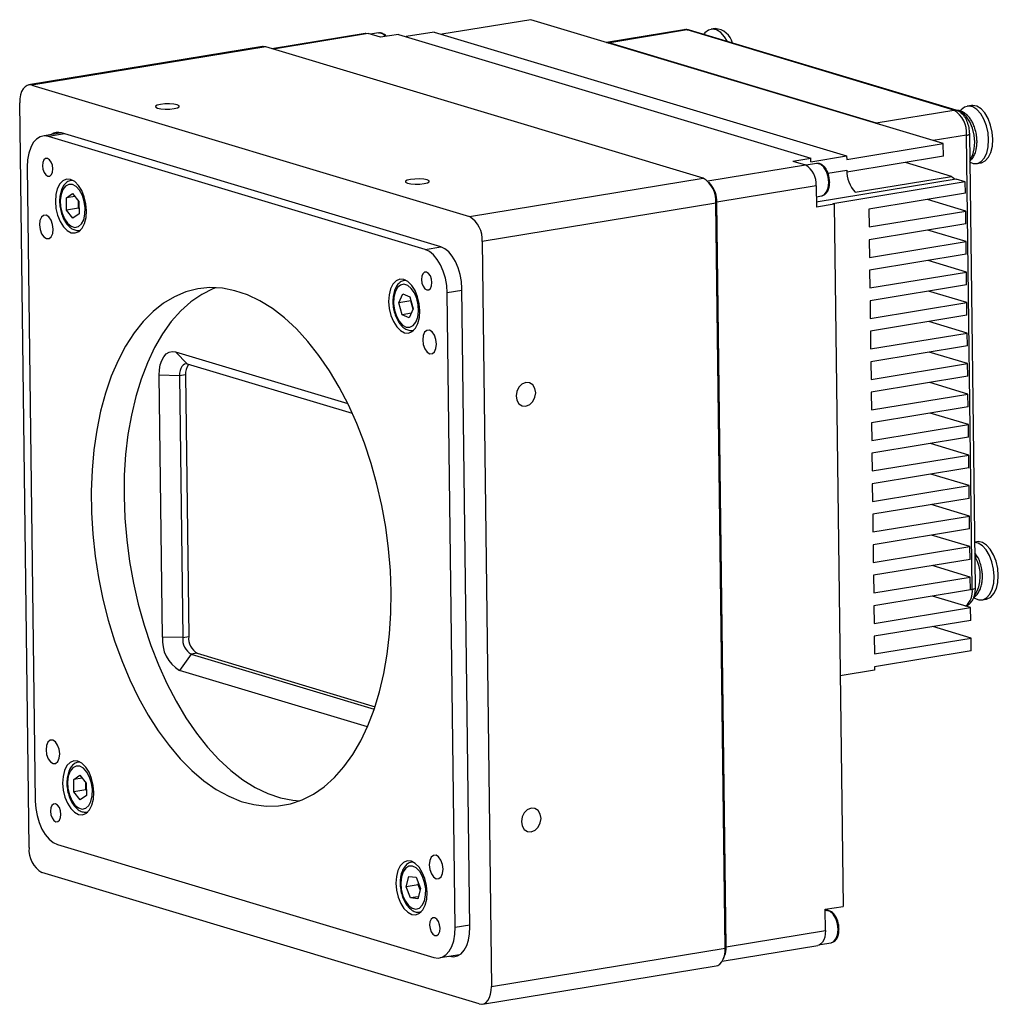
# Model space of a CAD drawing. Header units: millimetres. Extents: x 0 to 15174, y 0 to 902.
# Tile 2 of 5: x 14875 to 15009, y 538 to 674. Entities that reach past the tile are written whole.
import ezdxf

# ---------------------------------------------------------------- set-up
doc = ezdxf.new("R2010")
doc.units = ezdxf.units.MM
doc.layers.add('粗实线', color=7, linetype='Continuous', lineweight=50)

msp = doc.modelspace()

# ---------------------------------------------------------------- linework, layer by layer
at = {"layer": '粗实线', "lineweight": 30}
for p, q in [((14945.203, 673.748), (14932.97, 671.736)), ((15001.907, 656.714), (14945.203, 673.748)), ((14922.442, 671.871), (14909.615, 669.762)), ((14922.818, 671.843), (14909.807, 669.704)), ((14924.536, 671.327), (14922.818, 671.843)), ((14924.276, 671.919), (14923.171, 671.737)), ((14931.919, 672.052), (14928.047, 671.416)), ((14931.919, 672.052), (14988.623, 655.019)), ((14966.254, 672.364), (14955.627, 670.616)), ((14966.704, 672.331), (14956.049, 670.579)), ((15003.362, 661.32), (14966.704, 672.331)), ((15003.662, 661.301), (14967.004, 672.313)), ((14970.559, 672.53), (14969.985, 672.436)), ((14926.995, 671.732), (14924.536, 671.327)), ((14926.995, 671.732), (14983.7, 654.698)), ((14955.895, 670.536), (14956.049, 670.579)), ((14956.049, 670.579), (14992.707, 659.567)), ((14908.305, 670.053), (14876.159, 664.767)), ((14908.755, 670.02), (14876.609, 664.734)), ((14968.897, 651.954), (14908.755, 670.02)), ((14876.609, 664.734), (14936.751, 646.668)), ((14876.21, 559.861), (14874.928, 662.323)), ((14992.707, 659.567), (15003.362, 661.32)), ((15005.785, 661.949), (15005.211, 661.854)), ((14992.553, 659.524), (14992.707, 659.567)), ((14880.67, 658.167), (14878.309, 657.766)), ((14881.068, 658.048), (14878.889, 657.689)), ((14930.668, 642.136), (14878.889, 657.689)), ((14932.809, 642.506), (14880.686, 658.163)), ((15005.117, 657.876), (15000.544, 657.124)), ((15005.899, 595.423), (15005.117, 657.876)), ((15006.326, 595.608), (15005.544, 658.06)), ((14988.63, 654.531), (15001.907, 656.714)), ((15001.929, 654.958), (15001.907, 656.714)), ((14981.241, 654.294), (14983.7, 654.698)), ((14981.241, 654.294), (14982.959, 653.778)), ((14983.706, 654.21), (14983.7, 654.698)), ((14983.706, 654.21), (14988.623, 655.019)), ((14988.623, 655.019), (14988.63, 654.531)), ((15001.929, 654.958), (14988.66, 652.776)), ((15005.521, 654.254), (15005.951, 654.707)), ((14875.974, 653.51), (14877.065, 566.271)), ((14969.522, 651.568), (14982.959, 653.778)), ((14984.502, 653.974), (14983.068, 653.738)), ((14986.051, 652.64), (14988.648, 653.067)), ((15003.061, 652.188), (14996.701, 654.098)), ((15006.509, 653.96), (15007.083, 654.055)), ((14882.147, 651.685), (14882.063, 651.671)), ((14882.095, 651.676), (14882.153, 651.682)), ((14936.751, 646.668), (14968.897, 651.954)), ((15003.681, 651.807), (14984.45, 648.645)), ((14989.784, 650.004), (15003.061, 652.188)), ((15004.941, 651.429), (15003.681, 651.807)), ((14969.963, 651.076), (14969.677, 651.405)), ((14984.422, 650.908), (14970.775, 648.664)), ((14984.422, 650.908), (14984.458, 647.981)), ((15004.941, 651.429), (14986.745, 648.437)), ((15004.96, 649.867), (15004.941, 651.429)), ((14881.352, 649.253), (14882.2, 649.84)), ((14882.513, 649.444), (14881.352, 649.253)), ((14881.373, 647.563), (14881.352, 649.253)), ((14882.2, 649.84), (14883.07, 648.737)), ((14883.002, 648.678), (14883, 648.827)), ((14883.004, 648.821), (14883.002, 648.678)), ((14984.44, 649.403), (14985.232, 649.533)), ((14985.232, 649.533), (14985.257, 649.538)), ((15004.96, 649.867), (14991.683, 647.684)), ((15004.991, 647.428), (14999.732, 649.007)), ((14883.012, 647.833), (14881.373, 647.563)), ((14882.243, 646.46), (14881.373, 647.563)), ((14883.012, 647.833), (14883.002, 648.678)), ((14883.083, 647.744), (14883.012, 647.833)), ((14883.07, 648.737), (14883.091, 647.047)), ((14970.651, 648.511), (14938.506, 643.225)), ((14970.651, 648.511), (14970.775, 648.664)), ((14971.934, 546.049), (14970.651, 648.511)), ((14972.057, 546.202), (14970.775, 648.664)), ((14986.917, 648.385), (14984.458, 647.981)), ((14986.917, 648.385), (14986.745, 648.437)), ((14986.917, 648.385), (14988.126, 551.778)), ((14991.683, 647.684), (14991.713, 645.244)), ((14991.713, 645.244), (15004.991, 647.428)), ((15005.013, 645.671), (15004.991, 647.428)), ((14883.091, 647.047), (14882.243, 646.46)), ((14883.199, 644.764), (14883.283, 644.778)), ((14883.249, 644.773), (14883.199, 644.764)), ((14883.288, 644.782), (14883.249, 644.773)), ((15005.013, 645.671), (14991.735, 643.488)), ((15005.043, 643.232), (14999.784, 644.811)), ((14991.735, 643.488), (14991.766, 641.048)), ((14930.668, 642.136), (14932.846, 642.494)), ((14938.506, 643.225), (14939.788, 540.763)), ((14991.766, 641.048), (15005.043, 643.232)), ((15005.065, 641.475), (15005.043, 643.232)), ((15005.065, 641.475), (14991.788, 639.292)), ((14991.788, 639.292), (14991.818, 636.852)), ((15005.096, 639.036), (14999.837, 640.615)), ((14991.818, 636.852), (15005.096, 639.036)), ((15005.118, 637.279), (15005.096, 639.036)), ((14927.97, 637.921), (14927.886, 637.907)), ((14927.916, 637.911), (14927.976, 637.918)), ((14936.833, 548.942), (14935.734, 636.766)), ((15005.118, 637.279), (14991.84, 635.096)), ((14927.053, 634.816), (14927.598, 636.04)), ((14927.598, 636.04), (14928.588, 635.61)), ((14928.588, 635.61), (14929.034, 633.956)), ((14935.737, 636.5), (14933.71, 636.167)), ((14934.801, 548.928), (14933.71, 636.167)), ((15005.148, 634.84), (14999.889, 636.419)), ((14928.692, 635.085), (14927.053, 634.816)), ((14927.499, 633.162), (14927.053, 634.816)), ((14929.034, 633.956), (14928.49, 632.732)), ((14928.692, 635.085), (14928.716, 635.138)), ((14928.915, 634.258), (14928.692, 635.085)), ((14929.011, 633.904), (14928.915, 634.258)), ((14991.84, 635.096), (14991.871, 632.656)), ((14991.871, 632.656), (15005.148, 634.84)), ((15005.17, 633.083), (15005.148, 634.84)), ((14928.774, 633.371), (14927.499, 633.162)), ((14928.49, 632.732), (14927.499, 633.162)), ((15005.17, 633.083), (14991.893, 630.9)), ((15005.201, 630.644), (14999.942, 632.223)), ((14929.094, 631.014), (14929.021, 631)), ((14929.021, 631), (14929.105, 631.013)), ((14991.893, 630.9), (14991.923, 628.46)), ((14991.923, 628.46), (15005.201, 630.644)), ((15005.223, 628.887), (15005.201, 630.644)), ((15005.223, 628.887), (14991.945, 626.704)), ((14896.35, 628.048), (14920.028, 620.935)), ((14898.014, 626.366), (14896.35, 628.048)), ((15005.253, 626.447), (14999.994, 628.027)), ((14920.676, 619.559), (14898.014, 626.366)), ((14991.945, 626.704), (14991.976, 624.264)), ((14991.976, 624.264), (15005.253, 626.447)), ((15005.275, 624.691), (15005.253, 626.447)), ((14894.558, 588.825), (14894.108, 624.833)), ((14896.892, 624.759), (14894.108, 624.833)), ((14897.712, 624.893), (14896.892, 624.759)), ((14896.892, 624.759), (14897.343, 588.751)), ((14897.712, 624.893), (14898.163, 588.885)), ((15005.275, 624.691), (14991.998, 622.508)), ((15005.306, 622.251), (15000.047, 623.831)), ((14991.998, 622.508), (14992.028, 620.068)), ((14992.028, 620.068), (15005.306, 622.251)), ((15005.328, 620.495), (15005.306, 622.251)), ((15005.328, 620.495), (14992.05, 618.312)), ((15005.358, 618.055), (15000.099, 619.635)), ((14992.05, 618.312), (14992.081, 615.872)), ((14992.081, 615.872), (15005.358, 618.055)), ((15005.38, 616.299), (15005.358, 618.055)), ((15005.38, 616.299), (14992.103, 614.116)), ((15005.411, 613.859), (15000.152, 615.439)), ((14992.103, 614.116), (14992.133, 611.676)), ((14992.133, 611.676), (15005.411, 613.859)), ((15005.433, 612.103), (15005.411, 613.859)), ((15005.433, 612.103), (14992.155, 609.919)), ((15005.464, 609.663), (15000.204, 611.243)), ((14992.155, 609.919), (14992.186, 607.48)), ((14992.186, 607.48), (15005.464, 609.663)), ((15005.485, 607.907), (15005.464, 609.663)), ((15005.485, 607.907), (14992.208, 605.723)), ((15005.516, 605.467), (15000.257, 607.047)), ((14992.208, 605.723), (14992.238, 603.284)), ((14992.238, 603.284), (15005.516, 605.467)), ((15005.538, 603.711), (15005.516, 605.467)), ((15005.538, 603.711), (14992.26, 601.527)), ((15005.569, 601.271), (15000.309, 602.851)), ((14992.26, 601.527), (14992.291, 599.088)), ((15006.536, 601.935), (15006.247, 601.888)), ((14992.291, 599.088), (15005.569, 601.271)), ((15005.591, 599.515), (15005.569, 601.271)), ((15006.683, 599.768), (15006.266, 600.425)), ((15005.591, 599.515), (14992.313, 597.331)), ((15005.621, 597.075), (15000.362, 598.655)), ((14992.313, 597.331), (14992.343, 594.892)), ((14992.343, 594.892), (15005.621, 597.075)), ((15005.643, 595.319), (15005.621, 597.075)), ((15005.643, 595.319), (14992.365, 593.135)), ((15005.642, 595.381), (15005.899, 595.423)), ((15005.674, 592.879), (15000.414, 594.459)), ((15007.26, 593.947), (15007.834, 594.041)), ((14992.365, 593.135), (14992.396, 590.696)), ((14992.396, 590.696), (15005.674, 592.879)), ((15005.696, 591.123), (15005.674, 592.879)), ((15005.696, 591.123), (14992.418, 588.939)), ((15005.726, 588.683), (15000.467, 590.263)), ((14897.343, 588.751), (14894.558, 588.825)), ((14897.343, 588.751), (14898.163, 588.885)), ((14992.418, 588.939), (14992.448, 586.5)), ((14992.448, 586.5), (15005.726, 588.683)), ((15005.748, 586.927), (15005.726, 588.683)), ((14899.333, 586.59), (14898.513, 586.455)), ((14899.333, 586.59), (14923.795, 579.242)), ((15005.748, 586.927), (14992.47, 584.743)), ((14898.513, 586.455), (14896.898, 584.234)), ((14898.513, 586.455), (14923.678, 578.896)), ((14922.742, 576.471), (14896.898, 584.234)), ((14992.476, 584.255), (14987.729, 583.475)), ((14992.47, 584.743), (14992.476, 584.255)), ((14883.149, 571.668), (14883.065, 571.654)), ((14883.096, 571.658), (14883.155, 571.665)), ((14882.353, 569.236), (14883.202, 569.823)), ((14883.514, 569.427), (14882.353, 569.236)), ((14882.374, 567.546), (14882.353, 569.236)), ((14883.202, 569.823), (14884.072, 568.72)), ((14884.014, 567.815), (14882.374, 567.546)), ((14883.244, 566.443), (14882.374, 567.546)), ((14884.003, 568.66), (14884.001, 568.809)), ((14884.005, 568.804), (14884.003, 568.66)), ((14884.014, 567.815), (14884.003, 568.66)), ((14884.084, 567.726), (14884.014, 567.815)), ((14884.072, 568.72), (14884.093, 567.03)), ((14884.093, 567.03), (14883.244, 566.443)), ((14884.201, 564.746), (14884.285, 564.76)), ((14884.25, 564.756), (14884.201, 564.746)), ((14884.289, 564.765), (14884.25, 564.756)), ((14880.107, 560.302), (14931.886, 544.748)), ((14928.835, 557.88), (14928.887, 557.889)), ((14928.971, 557.903), (14928.887, 557.889)), ((14928.887, 557.889), (14928.977, 557.9)), ((14938.107, 538.352), (14877.965, 556.418)), ((14928.062, 554.477), (14928.44, 555.906)), ((14928.44, 555.906), (14929.423, 555.797)), ((14929.423, 555.797), (14930.029, 554.26)), ((14929.701, 554.746), (14928.062, 554.477)), ((14928.667, 552.939), (14928.062, 554.477)), ((14930.029, 554.26), (14929.651, 552.831)), ((14929.701, 554.746), (14929.756, 554.953)), ((14929.974, 554.053), (14929.701, 554.746)), ((14929.725, 553.113), (14928.667, 552.939)), ((14929.651, 552.831), (14928.667, 552.939)), ((14985.667, 551.374), (14988.126, 551.778)), ((14985.704, 548.447), (14985.667, 551.374)), ((14930.023, 550.982), (14929.965, 550.974)), ((14930.112, 551.001), (14930.023, 550.982)), ((14930.023, 550.982), (14930.107, 550.996)), ((14985.788, 551.219), (14985.669, 551.2)), ((14985.788, 551.219), (14985.762, 551.215)), ((14934.801, 548.928), (14936.829, 549.261)), ((14972.057, 546.202), (14985.704, 548.447)), ((14939.788, 540.763), (14971.934, 546.049)), ((14971.532, 544.248), (14984.678, 546.41)), ((14971.934, 546.049), (14972.057, 546.202)), ((14984.98, 546.526), (14986.518, 546.779)), ((14932.744, 544.732), (14935.46, 545.151)), ((14971.682, 544.55), (14971.847, 544.954)), ((14938.557, 538.319), (14970.702, 543.605))]:
    msp.add_line(p, q, dxfattribs=at)
at = {"layer": '粗实线', "lineweight": 30, "flags": 128}
for points in [[(14922.442, 671.871), (14922.539, 671.881), (14922.818, 671.843)], [(14966.704, 672.331), (14966.37, 672.376), (14966.254, 672.364)], [(14966.704, 672.331), (14966.865, 672.339), (14967.004, 672.313)], [(14969.129, 671.675), (14968.915, 671.757), (14968.702, 671.803)], [(14972.229, 670.743), (14971.831, 671.402), (14971.307, 671.979), (14970.741, 672.336), (14970.168, 672.452), (14969.625, 672.319), (14969.145, 671.945), (14969.037, 671.813)], [(14955.597, 670.611), (14955.715, 670.623), (14956.049, 670.579)], [(14908.755, 670.02), (14908.42, 670.064), (14908.305, 670.053)], [(14876.609, 664.734), (14876.275, 664.778), (14875.955, 664.709), (14875.661, 664.527), (14875.405, 664.242), (14875.197, 663.862), (14875.045, 663.404), (14874.954, 662.884), (14874.928, 662.323)], [(14894.289, 662.09), (14893.844, 661.983), (14893.61, 661.85), (14893.623, 661.709), (14893.882, 661.584), (14894.347, 661.492), (14894.946, 661.448), (14895.59, 661.459), (14896.179, 661.522), (14896.625, 661.629), (14896.859, 661.763), (14896.845, 661.903), (14896.587, 662.029), (14896.122, 662.12), (14895.522, 662.164), (14894.879, 662.154), (14894.289, 662.09)], [(15003.362, 661.32), (15003.522, 661.327), (15003.663, 661.301)], [(15005.631, 654.505), (15005.963, 655.16), (15006.167, 655.978), (15006.228, 656.903), (15006.143, 657.872), (15005.917, 658.819), (15005.567, 659.68), (15005.115, 660.395), (15004.592, 660.916), (15004.034, 661.208), (15003.836, 661.252)], [(15005.593, 654.136), (15006.041, 653.971), (15006.603, 653.98), (15007.119, 654.235), (15007.556, 654.722), (15007.886, 655.408), (15008.089, 656.252), (15008.151, 657.199), (15008.07, 658.191), (15007.85, 659.165), (15007.505, 660.061), (15007.056, 660.821), (15006.533, 661.397), (15005.967, 661.755), (15005.394, 661.871), (15004.851, 661.737), (15004.371, 661.363), (15004.27, 661.243)], [(15007.083, 654.055), (15007.177, 654.074), (15007.693, 654.33), (15008.129, 654.816), (15008.46, 655.502), (15008.662, 656.346), (15008.725, 657.293), (15008.644, 658.286), (15008.424, 659.26), (15008.079, 660.155), (15007.63, 660.915), (15007.106, 661.492), (15006.541, 661.849), (15005.968, 661.965), (15005.785, 661.949)], [(14992.707, 659.567), (14993.043, 659.41), (14993.13, 659.351)], [(14878.889, 657.689), (14878.309, 657.766), (14877.754, 657.645), (14877.245, 657.331), (14876.801, 656.836), (14876.44, 656.178), (14876.176, 655.383), (14876.018, 654.483), (14875.974, 653.51)], [(14879.486, 653.232), (14879.426, 653.715), (14879.266, 654.158), (14879.03, 654.492), (14878.755, 654.667), (14878.482, 654.657), (14878.253, 654.462), (14878.103, 654.113), (14878.054, 653.662), (14878.115, 653.179), (14878.275, 652.737), (14878.511, 652.403), (14878.786, 652.228), (14879.059, 652.238), (14879.288, 652.433), (14879.438, 652.782), (14879.486, 653.232)], [(14985.257, 649.538), (14985.535, 649.659), (14985.872, 650.046), (14986.087, 650.639), (14986.155, 651.366), (14986.068, 652.141), (14985.836, 652.868), (14985.487, 653.461), (14985.063, 653.849), (14984.616, 653.983), (14984.502, 653.974)], [(14884.124, 647.465), (14884.039, 648.434), (14883.813, 649.381), (14883.462, 650.241), (14883.01, 650.956), (14882.487, 651.477), (14881.93, 651.769), (14881.376, 651.811), (14880.862, 651.602), (14880.424, 651.154), (14880.093, 650.498), (14879.889, 649.68), (14879.828, 648.755), (14879.913, 647.786), (14880.138, 646.839), (14880.489, 645.979), (14880.941, 645.263), (14881.464, 644.742), (14882.021, 644.45), (14882.576, 644.408), (14883.089, 644.618), (14883.527, 645.066), (14883.859, 645.721), (14884.062, 646.54), (14884.124, 647.465)], [(14928.656, 651.767), (14928.21, 651.66), (14927.976, 651.526), (14927.99, 651.386), (14928.248, 651.261), (14928.713, 651.169), (14929.313, 651.125), (14929.956, 651.136), (14930.546, 651.199), (14930.992, 651.306), (14931.225, 651.439), (14931.212, 651.58), (14930.953, 651.705), (14930.489, 651.797), (14929.889, 651.841), (14929.245, 651.83), (14928.656, 651.767)], [(14882.185, 651.078), (14881.68, 651.1), (14881.223, 650.86), (14880.855, 650.379), (14880.609, 649.7), (14880.505, 648.884), (14880.554, 648.002), (14880.752, 647.134), (14881.08, 646.355), (14881.509, 645.737), (14882.002, 645.332), (14882.514, 645.179), (14883, 645.289), (14883.417, 645.653), (14883.728, 646.24), (14883.905, 646.996), (14883.932, 647.854), (14883.808, 648.739), (14883.542, 649.572), (14883.159, 650.278), (14882.693, 650.796), (14882.185, 651.078)], [(14879.533, 644.955), (14879.453, 645.593), (14879.242, 646.177), (14878.931, 646.618), (14878.568, 646.849), (14878.208, 646.835), (14877.905, 646.578), (14877.707, 646.117), (14877.643, 645.523), (14877.722, 644.885), (14877.934, 644.301), (14878.245, 643.86), (14878.608, 643.629), (14878.968, 643.643), (14879.27, 643.9), (14879.469, 644.36), (14879.533, 644.955)], [(14933.71, 636.167), (14933.64, 637.174), (14933.458, 638.177), (14933.172, 639.137), (14932.792, 640.017), (14932.333, 640.783), (14931.812, 641.407), (14931.25, 641.864), (14930.668, 642.136)], [(14935.734, 636.766), (14935.667, 637.735), (14935.492, 638.699), (14935.217, 639.622), (14934.852, 640.468), (14934.41, 641.205), (14933.909, 641.805), (14933.369, 642.244), (14932.809, 642.506)], [(14929.946, 633.7), (14929.861, 634.669), (14929.635, 635.616), (14929.284, 636.477), (14928.832, 637.192), (14928.31, 637.713), (14927.752, 638.005), (14927.198, 638.047), (14926.684, 637.837), (14926.247, 637.389), (14925.915, 636.734), (14925.711, 635.916), (14925.65, 634.991), (14925.735, 634.022), (14925.961, 633.075), (14926.311, 632.214), (14926.764, 631.499), (14927.286, 630.978), (14927.844, 630.686), (14928.398, 630.644), (14928.911, 630.854), (14929.349, 631.302), (14929.681, 631.957), (14929.884, 632.775), (14929.946, 633.7)], [(14931.609, 637.575), (14931.549, 638.058), (14931.389, 638.501), (14931.153, 638.835), (14930.878, 639.01), (14930.605, 639), (14930.376, 638.805), (14930.226, 638.456), (14930.177, 638.005), (14930.238, 637.522), (14930.398, 637.08), (14930.633, 636.746), (14930.908, 636.571), (14931.181, 636.581), (14931.41, 636.776), (14931.56, 637.125), (14931.609, 637.575)], [(14926.007, 595.025), (14925.898, 597.986), (14925.645, 600.97), (14925.25, 603.956), (14924.716, 606.922), (14924.046, 609.849), (14923.245, 612.715), (14922.319, 615.5), (14921.274, 618.185), (14920.118, 620.752), (14918.858, 623.181), (14917.504, 625.456), (14916.065, 627.561), (14914.551, 629.481), (14912.973, 631.203), (14911.341, 632.715), (14909.668, 634.006), (14907.965, 635.067), (14906.243, 635.89), (14904.516, 636.471), (14902.795, 636.804), (14901.092, 636.887), (14899.419, 636.72), (14897.788, 636.304), (14896.21, 635.642), (14894.697, 634.739), (14893.258, 633.601), (14891.905, 632.235), (14890.646, 630.652), (14889.491, 628.862), (14888.447, 626.879), (14887.522, 624.715), (14886.722, 622.387), (14886.054, 619.91), (14885.52, 617.302), (14885.127, 614.581), (14884.875, 611.767), (14884.767, 608.878), (14884.804, 605.936), (14884.985, 602.961), (14885.31, 599.974), (14885.775, 596.995), (14886.377, 594.046), (14887.113, 591.147), (14887.978, 588.319), (14888.964, 585.581), (14890.066, 582.953), (14891.275, 580.453), (14892.583, 578.099), (14893.98, 575.907), (14895.458, 573.893), (14897.006, 572.07), (14898.612, 570.452), (14900.266, 569.049), (14901.956, 567.872), (14903.669, 566.929), (14905.395, 566.227), (14907.121, 565.77), (14908.835, 565.561), (14910.524, 565.603), (14912.178, 565.895), (14913.783, 566.434), (14915.33, 567.217), (14916.807, 568.239), (14918.204, 569.492), (14919.512, 570.968), (14920.72, 572.656), (14921.82, 574.544), (14922.806, 576.619), (14923.669, 578.867), (14924.404, 581.272), (14925.005, 583.816), (14925.469, 586.483), (14925.792, 589.253), (14925.972, 592.107), (14926.007, 595.025)], [(14901.838, 636.881), (14901.5, 636.745), (14899.953, 635.962), (14898.475, 634.94), (14897.078, 633.687), (14895.771, 632.211), (14894.563, 630.523), (14893.463, 628.635), (14892.477, 626.56), (14891.614, 624.312), (14890.879, 621.907), (14890.278, 619.363), (14889.814, 616.696), (14889.491, 613.926), (14889.311, 611.072), (14889.275, 608.154)], [(14927.101, 632.266), (14927.566, 631.746), (14928.074, 631.46), (14928.579, 631.435), (14929.037, 631.672), (14929.406, 632.15), (14929.654, 632.826), (14929.76, 633.642), (14929.712, 634.523), (14929.517, 635.392), (14929.19, 636.172), (14928.762, 636.793), (14928.27, 637.2), (14927.758, 637.357), (14927.271, 637.25), (14926.853, 636.889), (14926.54, 636.305), (14926.362, 635.551), (14926.332, 634.693), (14926.455, 633.808), (14926.719, 632.974), (14927.101, 632.266)], [(14928.915, 634.258), (14928.972, 634.075), (14929.026, 633.937)], [(14932.228, 629.126), (14932.149, 629.764), (14931.937, 630.348), (14931.626, 630.789), (14931.263, 631.02), (14930.903, 631.006), (14930.601, 630.749), (14930.402, 630.288), (14930.338, 629.694), (14930.418, 629.056), (14930.629, 628.472), (14930.94, 628.031), (14931.303, 627.8), (14931.664, 627.814), (14931.966, 628.071), (14932.164, 628.531), (14932.228, 629.126)], [(14894.108, 624.833), (14894.142, 625.581), (14894.263, 626.274), (14894.467, 626.886), (14894.744, 627.392), (14895.085, 627.773), (14895.477, 628.014), (14895.904, 628.107), (14896.35, 628.048)], [(14898.014, 626.366), (14897.79, 626.396), (14897.577, 626.349), (14897.381, 626.228), (14897.211, 626.038), (14897.072, 625.785), (14896.97, 625.479), (14896.91, 625.133), (14896.892, 624.759)], [(14944.498, 623.822), (14943.982, 623.614), (14943.548, 623.193), (14943.261, 622.623), (14943.166, 621.99), (14943.276, 621.39), (14943.576, 620.916), (14944.019, 620.639), (14944.538, 620.602), (14945.054, 620.81), (14945.489, 621.231), (14945.775, 621.801), (14945.87, 622.434), (14945.76, 623.034), (14945.46, 623.508), (14945.017, 623.785), (14944.498, 623.822)], [(14889.275, 608.154), (14889.385, 605.193), (14889.637, 602.209), (14890.033, 599.223), (14890.567, 596.257), (14891.237, 593.33), (14892.038, 590.464), (14892.964, 587.679), (14894.009, 584.994), (14895.165, 582.427), (14896.425, 579.998), (14897.779, 577.723), (14899.218, 575.618), (14900.732, 573.698), (14902.31, 571.976), (14903.942, 570.464), (14905.615, 569.173), (14907.318, 568.112), (14909.039, 567.289), (14910.767, 566.708), (14912.488, 566.375), (14913.445, 566.298)], [(15006.129, 594.256), (15006.218, 594.196), (15006.792, 593.958), (15007.354, 593.966), (15007.87, 594.222), (15008.307, 594.708), (15008.637, 595.395), (15008.84, 596.238), (15008.902, 597.186), (15008.821, 598.178), (15008.601, 599.152), (15008.256, 600.047), (15007.807, 600.807), (15007.284, 601.384), (15006.718, 601.742), (15006.248, 601.855)], [(15007.834, 594.041), (15007.928, 594.061), (15008.444, 594.316), (15008.881, 594.803), (15009.211, 595.489), (15009.413, 596.333), (15009.476, 597.28), (15009.395, 598.272), (15009.175, 599.247), (15008.83, 600.142), (15008.381, 600.902), (15007.858, 601.479), (15007.292, 601.836), (15006.719, 601.952), (15006.536, 601.935)], [(14880.437, 572.744), (14880.357, 573.382), (14880.146, 573.966), (14879.835, 574.407), (14879.471, 574.638), (14879.111, 574.624), (14878.809, 574.367), (14878.611, 573.906), (14878.547, 573.312), (14878.626, 572.674), (14878.838, 572.09), (14879.149, 571.649), (14879.512, 571.418), (14879.872, 571.432), (14880.174, 571.689), (14880.372, 572.149), (14880.437, 572.744)], [(14885.125, 567.447), (14885.04, 568.416), (14884.814, 569.363), (14884.464, 570.224), (14884.011, 570.939), (14883.489, 571.46), (14882.931, 571.752), (14882.377, 571.794), (14881.863, 571.584), (14881.426, 571.136), (14881.094, 570.481), (14880.891, 569.663), (14880.829, 568.737), (14880.914, 567.768), (14881.14, 566.821), (14881.491, 565.961), (14881.943, 565.246), (14882.465, 564.725), (14883.023, 564.433), (14883.577, 564.391), (14884.091, 564.601), (14884.528, 565.049), (14884.86, 565.704), (14885.064, 566.522), (14885.125, 567.447)], [(14883.186, 571.06), (14882.681, 571.082), (14882.225, 570.842), (14881.857, 570.362), (14881.61, 569.683), (14881.507, 568.866), (14881.556, 567.985), (14881.753, 567.116), (14882.081, 566.338), (14882.51, 565.719), (14883.003, 565.315), (14883.515, 565.161), (14884.002, 565.271), (14884.419, 565.636), (14884.729, 566.222), (14884.906, 566.978), (14884.934, 567.837), (14884.809, 568.722), (14884.544, 569.554), (14884.161, 570.261), (14883.694, 570.778), (14883.186, 571.06)], [(14877.065, 566.271), (14877.135, 565.264), (14877.316, 564.261), (14877.603, 563.301), (14877.983, 562.421), (14878.442, 561.654), (14878.963, 561.031), (14879.525, 560.574), (14880.107, 560.302)], [(14880.598, 564.432), (14880.537, 564.915), (14880.377, 565.358), (14880.142, 565.692), (14879.867, 565.867), (14879.594, 565.857), (14879.365, 565.662), (14879.214, 565.313), (14879.166, 564.862), (14879.226, 564.379), (14879.386, 563.937), (14879.622, 563.603), (14879.897, 563.428), (14880.17, 563.438), (14880.399, 563.633), (14880.549, 563.982), (14880.598, 564.432)], [(14945.231, 565.273), (14944.715, 565.065), (14944.28, 564.644), (14943.994, 564.073), (14943.898, 563.44), (14944.009, 562.841), (14944.309, 562.367), (14944.752, 562.09), (14945.271, 562.052), (14945.787, 562.26), (14946.221, 562.681), (14946.508, 563.252), (14946.603, 563.885), (14946.493, 564.484), (14946.193, 564.958), (14945.75, 565.235), (14945.231, 565.273)], [(14930.947, 553.683), (14930.862, 554.652), (14930.636, 555.599), (14930.286, 556.459), (14929.834, 557.174), (14929.311, 557.696), (14928.753, 557.987), (14928.199, 558.03), (14927.686, 557.82), (14927.248, 557.372), (14926.916, 556.716), (14926.713, 555.898), (14926.651, 554.973), (14926.736, 554.004), (14926.962, 553.057), (14927.313, 552.197), (14927.765, 551.481), (14928.288, 550.96), (14928.845, 550.669), (14929.399, 550.626), (14929.913, 550.836), (14930.35, 551.284), (14930.682, 551.939), (14930.886, 552.758), (14930.947, 553.683)], [(14933.132, 556.915), (14933.052, 557.553), (14932.841, 558.137), (14932.53, 558.578), (14932.167, 558.809), (14931.807, 558.795), (14931.505, 558.538), (14931.306, 558.077), (14931.242, 557.483), (14931.322, 556.845), (14931.533, 556.261), (14931.844, 555.82), (14932.207, 555.589), (14932.567, 555.603), (14932.87, 555.86), (14933.068, 556.32), (14933.132, 556.915)], [(14930.749, 554.181), (14930.606, 555.063), (14930.325, 555.884), (14929.93, 556.571), (14929.456, 557.061), (14928.946, 557.313), (14928.444, 557.302), (14927.996, 557.031), (14927.642, 556.524), (14927.412, 555.825), (14927.327, 554.996), (14927.394, 554.112), (14927.609, 553.25), (14927.951, 552.488), (14928.39, 551.893), (14928.888, 551.518), (14929.399, 551.396), (14929.879, 551.538), (14930.285, 551.932), (14930.581, 552.542), (14930.74, 553.314), (14930.749, 554.181)], [(14932.72, 548.775), (14932.66, 549.258), (14932.5, 549.701), (14932.264, 550.035), (14931.989, 550.21), (14931.716, 550.2), (14931.487, 550.005), (14931.337, 549.656), (14931.288, 549.205), (14931.349, 548.722), (14931.509, 548.28), (14931.745, 547.946), (14932.02, 547.771), (14932.293, 547.781), (14932.522, 547.976), (14932.672, 548.325), (14932.72, 548.775)], [(14987.441, 548.612), (14987.354, 549.386), (14987.122, 550.114), (14986.773, 550.707), (14986.349, 551.094), (14985.902, 551.229), (14985.788, 551.219)], [(14931.886, 544.748), (14932.466, 544.671), (14933.021, 544.792), (14933.53, 545.106), (14933.974, 545.602), (14934.335, 546.26), (14934.599, 547.054), (14934.756, 547.955), (14934.801, 548.928)], [(14934.03, 544.923), (14934.588, 544.849), (14935.121, 544.965), (14935.611, 545.268), (14936.037, 545.744), (14936.384, 546.376), (14936.638, 547.14), (14936.79, 548.007), (14936.833, 548.942)], [(14986.518, 546.779), (14986.821, 546.904), (14987.158, 547.291), (14987.373, 547.885), (14987.441, 548.612)], [(14985.704, 548.447), (14985.682, 547.979), (14985.607, 547.546), (14985.48, 547.164), (14985.306, 546.847), (14985.093, 546.609), (14984.848, 546.458), (14984.678, 546.41)], [(14970.702, 543.605), (14970.907, 543.663), (14971.201, 543.844), (14971.456, 544.13), (14971.665, 544.51), (14971.817, 544.968), (14971.908, 545.488), (14971.934, 546.049)], [(14938.107, 538.352), (14938.441, 538.307), (14938.761, 538.377), (14939.055, 538.558), (14939.311, 538.844), (14939.519, 539.224), (14939.671, 539.682), (14939.762, 540.202), (14939.788, 540.763)]]:
    msp.add_lwpolyline(points, dxfattribs=at)
at = {"layer": '粗实线', "lineweight": 30}
for centre, radius, start, end in [((14924.322, 670.812), 1.107, 34.64068, 92.38545), ((14970.353, 669.858), 2.68, 14.46885, 85.59198), ((15001.488, 658.196), 3.643, 354.96694, 59.04223), ((14880.199, 656.62), 1.618, 72.46427, 125.62991), ((15005.139, 658.412), 0.536, 267.65373, 319.08776), ((14981.397, 651.174), 3.036, 354.96694, 59.04222), ((14993.112, 652.98), 4.465, 178.88023, 221.80294), ((14967.023, 648.83), 3.643, 354.96688, 59.04228), ((15004.175, 653.307), 1.579, 225.1314, 251.74216), ((14966.948, 648.718), 3.827, 359.18728, 38.02836), ((14885.665, 648.716), 2.664, 180.82253, 193.80966), ((14934.877, 643.544), 3.643, 354.96688, 59.04228), ((14931.504, 634.955), 2.68, 185.6665, 195.06586), ((14899.712, 625.055), 2.006, 140.80473, 184.63087), ((15001.731, 597.246), 5.271, 327.94573, 29.58396), ((15003.358, 595.076), 2.564, 309.1749, 7.78532), ((15005.921, 595.959), 0.536, 267.65549, 319.08291), ((14899.397, 588.399), 4.857, 174.9669, 239.04225), ((14899.762, 588.538), 2.429, 174.96696, 239.0422), ((14900.582, 588.672), 2.429, 174.96696, 239.0422), ((14886.667, 568.699), 2.664, 180.82261, 193.80966), ((14879.839, 559.542), 3.643, 174.96688, 239.04228), ((14932.467, 554.931), 2.642, 183.63379, 199.36885), ((14968.839, 546.102), 3.22, 339.10864, 1.79275)]:
    msp.add_arc(centre, radius, start, end, dxfattribs=at)
for points, knots in [([(14925.332, 671.458), (14925.322, 671.472), (14925.19, 671.664), (14924.877, 671.84), (14924.495, 671.971), (14924.305, 671.905), (14924.253, 671.887)], [0, 0, 0, 0, 0.0359947, 0.4871316, 0.8612807, 1, 1, 1, 1]), ([(14967.004, 672.313), (14966.843, 672.355), (14966.59, 672.42), (14966.34, 672.356), (14966.25, 672.333)], [0, 0, 0, 0, 0.6404694, 1, 1, 1, 1]), ([(15005.544, 658.06), (15005.538, 658.208), (15005.52, 658.625), (15005.374, 659.319), (15005.065, 660.081), (15004.635, 660.694), (15004.154, 661.11), (15003.808, 661.245), (15003.662, 661.301)], [0, 0, 0, 0, 0.1048732, 0.2976679, 0.4936948, 0.6969733, 0.8725649, 1, 1, 1, 1]), ([(15006.469, 657.941), (15006.406, 658.242), (15006.319, 658.663), (15006.107, 659.241), (15005.896, 659.699), (15005.596, 660.181), (15005.237, 660.606), (15004.816, 660.956), (15004.339, 661.184), (15003.967, 661.291), (15003.772, 661.265), (15003.751, 661.262)], [0, 0, 0, 0, 0.1737528, 0.2439851, 0.3589807, 0.4757853, 0.5993114, 0.7264785, 0.8551904, 0.9842094, 1, 1, 1, 1]), ([(15005.933, 654.689), (15006.033, 654.848), (15006.246, 655.19), (15006.427, 655.781), (15006.525, 656.364), (15006.557, 656.918), (15006.54, 657.439), (15006.49, 657.79), (15006.469, 657.941)], [0, 0, 0, 0, 0.1883545, 0.404337, 0.5698382, 0.7095568, 0.8750521, 1, 1, 1, 1]), ([(15005.929, 654.692), (15005.898, 654.649), (15005.83, 654.555), (15005.702, 654.523), (15005.631, 654.505)], [0, 0, 0, 0, 0.4452681, 1, 1, 1, 1]), ([(14986.213, 652.037), (14986.191, 652.172), (14986.129, 652.543), (14985.887, 653.092), (14985.532, 653.596), (14985.116, 653.897), (14984.747, 654.023), (14984.551, 653.962), (14984.496, 653.944)], [0, 0, 0, 0, 0.12132399, 0.33335959, 0.54834655, 0.74540554, 0.92829273, 1, 1, 1, 1]), ([(14882.107, 651.648), (14882.004, 651.639), (14881.712, 651.614), (14881.294, 651.33), (14880.896, 650.866), (14880.604, 650.233), (14880.431, 649.463), (14880.393, 648.6), (14880.494, 647.712), (14880.726, 646.855), (14881.079, 646.079), (14881.538, 645.434), (14882.067, 644.979), (14882.627, 644.761), (14883.043, 644.704), (14883.236, 644.78), (14883.261, 644.79)], [0, 0, 0, 0, 0.0399133, 0.1128843, 0.1865689, 0.2651304, 0.3473126, 0.4298913, 0.5121475, 0.5944459, 0.6772219, 0.7610526, 0.8464051, 0.9195124, 0.9895067, 1, 1, 1, 1]), ([(14985.259, 649.566), (14985.36, 649.586), (14985.608, 649.635), (14985.915, 649.949), (14986.165, 650.42), (14986.291, 651.037), (14986.308, 651.609), (14986.235, 651.939), (14986.213, 652.037)], [0, 0, 0, 0, 0.1246755, 0.3073934, 0.4989683, 0.7042619, 0.9119597, 1, 1, 1, 1]), ([(14927.931, 637.883), (14927.832, 637.875), (14927.544, 637.854), (14927.128, 637.575), (14926.728, 637.116), (14926.432, 636.487), (14926.256, 635.72), (14926.215, 634.859), (14926.312, 633.971), (14926.541, 633.113), (14926.824, 632.473), (14927.033, 632.151), (14927.099, 632.049)], [0, 0, 0, 0, 0.0536111, 0.1559619, 0.2591336, 0.3690859, 0.4842282, 0.6000104, 0.7153368, 0.8307031, 0.9467236, 1, 1, 1, 1]), ([(14927.099, 632.049), (14927.181, 631.939), (14927.419, 631.617), (14927.863, 631.235), (14928.42, 631.002), (14928.854, 630.94), (14929.067, 631.022), (14929.111, 631.039)], [0, 0, 0, 0, 0.1524695, 0.4446004, 0.6966683, 0.9373804, 1, 1, 1, 1]), ([(15006.672, 599.753), (15006.667, 599.772), (15006.653, 599.83), (15006.524, 599.867), (15006.383, 599.854), (15006.315, 599.848)], [0, 0, 0, 0, 0.20057583, 0.61410762, 1, 1, 1, 1]), ([(15007.217, 598.11), (15007.155, 598.41), (15007.067, 598.831), (15006.871, 599.377), (15006.751, 599.62), (15006.683, 599.758)], [0, 0, 0, 0, 0.515064, 0.7232558, 1, 1, 1, 1]), ([(15006.104, 594.3), (15006.15, 594.323), (15006.372, 594.439), (15006.668, 594.8), (15006.985, 595.346), (15007.177, 595.949), (15007.274, 596.533), (15007.306, 597.087), (15007.289, 597.607), (15007.239, 597.959), (15007.217, 598.11)], [0, 0, 0, 0, 0.0426205, 0.2070381, 0.3665671, 0.5351262, 0.6642889, 0.7733291, 0.9024874, 1, 1, 1, 1]), ([(15005.015, 593.077), (15005.015, 593.077), (15005.206, 593.114), (15005.524, 593.377), (15005.913, 593.817), (15006.18, 594.411), (15006.314, 595.025), (15006.322, 595.445), (15006.326, 595.608)], [0, 0, 0, 0, 0.00022033, 0.20139325, 0.40081328, 0.61566161, 0.85139974, 1, 1, 1, 1]), ([(14883.108, 571.63), (14883.005, 571.621), (14882.714, 571.596), (14882.296, 571.313), (14881.898, 570.848), (14881.605, 570.216), (14881.432, 569.445), (14881.395, 568.583), (14881.496, 567.695), (14881.728, 566.837), (14882.08, 566.061), (14882.539, 565.416), (14883.069, 564.962), (14883.629, 564.744), (14884.044, 564.686), (14884.238, 564.762), (14884.263, 564.772)], [0, 0, 0, 0, 0.03991317, 0.11288422, 0.18656883, 0.26513063, 0.34731249, 0.4298912, 0.51214771, 0.59444579, 0.67722181, 0.76105275, 0.84640511, 0.91951246, 0.98950671, 1, 1, 1, 1]), ([(14928.824, 557.85), (14928.705, 557.826), (14928.401, 557.765), (14927.993, 557.429), (14927.624, 556.918), (14927.364, 556.242), (14927.229, 555.438), (14927.232, 554.562), (14927.372, 553.677), (14927.64, 552.838), (14928.025, 552.095), (14928.496, 551.513), (14929.022, 551.134), (14929.518, 550.948), (14929.825, 550.981), (14929.945, 550.994)], [0, 0, 0, 0, 0.0487005, 0.1237022, 0.2011327, 0.2837611, 0.3691608, 0.4544218, 0.5394177, 0.6246119, 0.710431, 0.7975275, 0.8770794, 0.9516722, 1, 1, 1, 1]), ([(14987.424, 549.647), (14987.418, 549.675), (14987.366, 549.936), (14987.147, 550.376), (14986.791, 550.871), (14986.37, 551.158), (14986.002, 551.271), (14985.812, 551.205), (14985.76, 551.187)], [0, 0, 0, 0, 0.02776021, 0.26386636, 0.50346508, 0.72158443, 0.92438417, 1, 1, 1, 1]), ([(14986.523, 546.809), (14986.623, 546.825), (14986.87, 546.865), (14987.183, 547.169), (14987.436, 547.632), (14987.557, 548.121), (14987.566, 548.448), (14987.569, 548.549)], [0, 0, 0, 0, 0.154538, 0.3857721, 0.6266365, 0.8854194, 1, 1, 1, 1]), ([(14987.568, 548.771), (14987.565, 548.86), (14987.552, 549.156), (14987.477, 549.445), (14987.424, 549.647)], [0, 0, 0, 0, 0.3020187, 1, 1, 1, 1]), ([(14987.569, 548.549), (14987.572, 548.589), (14987.578, 548.661), (14987.571, 548.737), (14987.568, 548.771)], [0, 0, 0, 0, 0.55159789, 1, 1, 1, 1])]:
    msp.add_open_spline(points, degree=3, knots=knots, dxfattribs=at)

doc.saveas('drawing.dxf')
